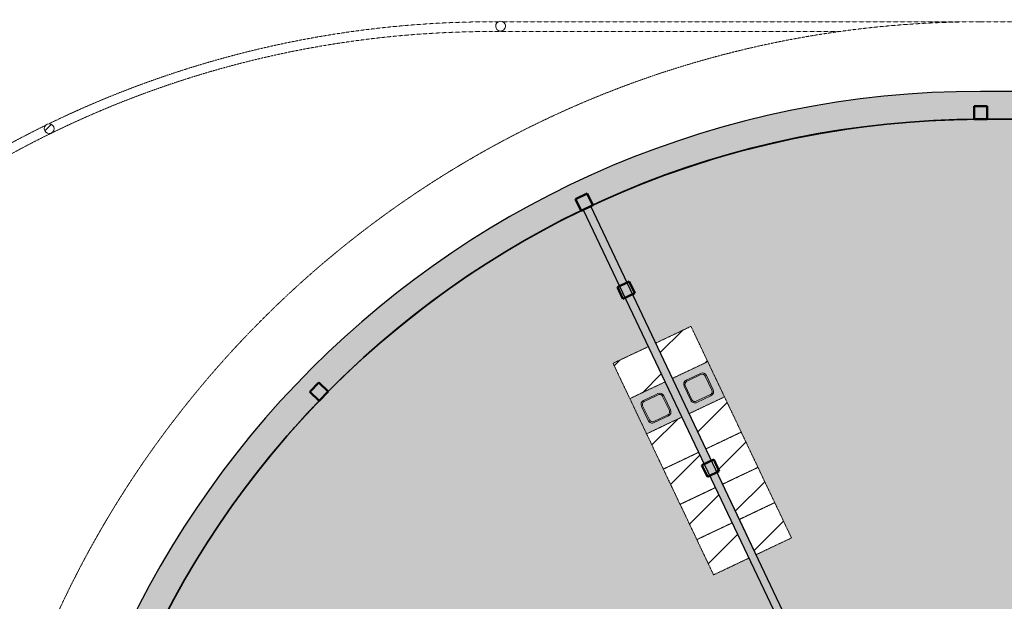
# Model space of a CAD drawing. Header units: millimetres. Extents: x 1000 to 187997, y 958 to 39732.
# Tile 13 of 202: x 9335 to 24463, y 30789 to 39732. Entities that reach past the tile are written whole.
import ezdxf

# ---------------------------------------------------------------- set-up
doc = ezdxf.new("R2010")
doc.units = ezdxf.units.MM
doc.linetypes.add('THO_hhidden', pattern=[2.5, 1.5, -1])
doc.layers.add('A-AREA-BNDY', color=1, linetype='Continuous', lineweight=50, true_color=0xff0000)
doc.layers.add('A-DETL', color=7, linetype='Continuous', lineweight=13, true_color=0x00a600)
for name, color, linetype, lineweight in [('A-AREA-PATT', 7, 'Continuous', 13), ('A-FLOR', 7, 'Continuous', 18), ('A-GENM', 7, 'Continuous', 13), ('A-WALL-PATT', 7, 'Continuous', 18), ('I-WALL', 7, 'Continuous', 18), ('P-SANR-FIXT', 7, 'Continuous', 13), ('S-COLS', 7, 'Continuous', 13), ('S-COLS-SYMB', 7, 'Continuous', 50)]:
    doc.layers.add(name, color=color, linetype=linetype, lineweight=lineweight)

# ---------------------------------------------------------------- blocks, each defined once
blk = doc.blocks.new('NLRS_01_GM_WPB_dummy placeholder_gen_tho - kast 600x600x2100-1649503-00 begane grond _peil_ GO')
at = {"layer": 'A-GENM', "true_color": 0x808080}
h = blk.add_hatch(dxfattribs=at)
h.set_pattern_fill('FP_2', color=8, style=0, pattern_type=2)
h.set_pattern_definition([(19.6, (-32469.9, -19903.6), (-201.271, 565.2345), [])])
h.paths.add_polyline_path([(-300, -300), (300, -300), (300, 300), (-300, 300)])
at = {"layer": 'A-GENM', "linetype": 'THO_hhidden'}
for p, q in [((300, 300), (-300, 300)), ((-300, 300), (-300, -300)), ((300, -300), (300, 300)), ((-300, -300), (300, -300))]:
    blk.add_line(p, q, dxfattribs=at)
blk = doc.blocks.new('NLRS_01_GM_WPB_dummy placeholder_gen_tho - kast 600x600x2100-V1-00 begane grond _peil_ GO')
at = {"layer": 'A-GENM', "true_color": 0x808080}
h = blk.add_hatch(dxfattribs=at)
h.set_pattern_fill('FP_3', color=8, style=0, pattern_type=2)
h.set_pattern_definition([(19.6, (-32469.9, -20503.6), (-201.271, 565.2345), [])])
h.paths.add_polyline_path([(-300, -300), (300, -300), (300, 300), (-300, 300)])
at = {"layer": 'A-GENM', "linetype": 'THO_hhidden'}
for p, q in [((300, 300), (-300, 300)), ((-300, 300), (-300, -300)), ((300, -300), (300, 300)), ((-300, -300), (300, -300))]:
    blk.add_line(p, q, dxfattribs=at)
blk = doc.blocks.new('NLRS_01_GM_WPB_dummy placeholder_gen_tho - kast 600x600x2100-V2-00 begane grond _peil_ GO')
at = {"layer": 'A-GENM', "true_color": 0x808080}
h = blk.add_hatch(dxfattribs=at)
h.set_pattern_fill('FP_4', color=8, style=0, pattern_type=2)
h.set_pattern_definition([(19.6, (-32469.9, -21103.6), (-201.271, 565.2345), [])])
h.paths.add_polyline_path([(-300, -300), (300, -300), (300, 300), (-300, 300), (-300, 3)])
at = {"layer": 'A-GENM', "linetype": 'THO_hhidden'}
for p, q in [((300, 300), (-300, 300)), ((-300, 300), (-300, -300)), ((300, -300), (300, 300)), ((-300, -300), (300, -300))]:
    blk.add_line(p, q, dxfattribs=at)
blk = doc.blocks.new('NLRS_01_GM_WPB_dummy placeholder_gen_tho - kast 600x600x2100-V3-00 begane grond _peil_ GO')
at = {"layer": 'A-GENM', "true_color": 0x808080}
h = blk.add_hatch(dxfattribs=at)
h.set_pattern_fill('FP_5', color=8, style=0, pattern_type=2)
h.set_pattern_definition([(19.6, (-32469.9, -21703.6), (-201.271, 565.2345), [])])
h.paths.add_polyline_path([(-300, -300), (300, -300), (300, 300), (-300, 300), (-300, 52)])
at = {"layer": 'A-GENM', "linetype": 'THO_hhidden'}
for p, q in [((300, 300), (-300, 300)), ((-300, 300), (-300, -300)), ((300, -300), (300, 300)), ((-300, -300), (300, -300))]:
    blk.add_line(p, q, dxfattribs=at)
blk = doc.blocks.new('NLRS_01_GM_WPB_dummy placeholder_gen_tho - kast 600x600x2100-V4-00 begane grond _peil_ GO')
at = {"layer": 'A-GENM', "true_color": 0x808080}
h = blk.add_hatch(dxfattribs=at)
h.set_pattern_fill('FP_6', color=8, style=0, pattern_type=2)
h.set_pattern_definition([(19.6, (-32469.9, -22903.6), (-201.271, 565.2345), [])])
h.paths.add_polyline_path([(-300, -300), (300, -300), (300, 300), (-300, 300), (-300, -175)])
at = {"layer": 'A-GENM', "linetype": 'THO_hhidden'}
for p, q in [((300, 300), (-300, 300)), ((-300, 300), (-300, -300)), ((300, -300), (300, 300)), ((-300, -300), (300, -300))]:
    blk.add_line(p, q, dxfattribs=at)
blk = doc.blocks.new('NLRS_73_PF_UN_rvs gootsteen enkel 340x340 ic6zrl2n_gen_bcb - RVS gootsteen enkel 340x340-1972238-00 begane grond _peil_ GO')
at = {"layer": 'P-SANR-FIXT'}
for p, q in [((-81, 20), (-120, 20)), ((-120, 0), (-81, 0)), ((120, 20), (-81, 20)), ((-81, 0), (120, 0)), ((-190, -50), (-190, -290)), ((-170, -290), (-170, -50)), ((170, -50), (170, -290)), ((190, -290), (190, -50)), ((120, -340), (-120, -340)), ((-120, -360), (120, -360))]:
    blk.add_line(p, q, dxfattribs=at)
for centre, radius, start, end in [((-120, -50), 70, 90, 180), ((120, -50), 70, 0, 90), ((120, -50), 50, 0, 90), ((-120, -50), 50, 90, 180), ((-120, -50), 50, 165.9822, 180), ((-120, -50), 50, 151.917, 161.4219), ((-120, -50), 50, 137.768, 146.5606), ((-120, -50), 50, 123.4394, 132.232), ((-120, -50), 50, 108.5781, 118.083), ((-120, -50), 50, 90, 104.0178), ((-120, -290), 70, 180, 270), ((-120, -290), 50, 180, 270), ((120, -290), 70, 270, 360), ((120, -290), 50, 270, 0)]:
    blk.add_arc(centre, radius, start, end, dxfattribs=at)
blk = doc.blocks.new('NLRS_01_GM_WPB_dummy placeholder_gen_tho - kast 600x600x2100-1975651-00 begane grond _peil_ GO')
at = {"layer": 'A-GENM', "true_color": 0x808080}
h = blk.add_hatch(dxfattribs=at)
h.set_pattern_fill('FP_7', color=8, style=0, pattern_type=2)
h.set_pattern_definition([(199.6, (31744.9, 19903.6), (201.271, -565.234), [])])
h.paths.add_polyline_path([(300, 300), (-300, 300), (-300, -300), (300, -300)])
at = {"layer": 'A-GENM', "linetype": 'THO_hhidden'}
for p, q in [((300, 300), (-300, 300)), ((-300, 300), (-300, -300)), ((300, -300), (300, 300)), ((-300, -300), (300, -300))]:
    blk.add_line(p, q, dxfattribs=at)
blk = doc.blocks.new('NLRS_01_GM_WPB_dummy placeholder_gen_tho - kast 600x600x2100-V5-00 begane grond _peil_ GO')
at = {"layer": 'A-GENM', "true_color": 0x808080}
h = blk.add_hatch(dxfattribs=at)
h.set_pattern_fill('FP_8', color=8, style=0, pattern_type=2)
h.set_pattern_definition([(199.6, (31744.9, 20503.6), (201.271, -565.2345), [])])
h.paths.add_polyline_path([(300, 300), (-300, 300), (-300, -300), (300, -300), (300, 5)])
at = {"layer": 'A-GENM', "linetype": 'THO_hhidden'}
for p, q in [((300, 300), (-300, 300)), ((-300, 300), (-300, -300)), ((300, -300), (300, 300)), ((-300, -300), (300, -300))]:
    blk.add_line(p, q, dxfattribs=at)
blk = doc.blocks.new('NLRS_01_GM_WPB_dummy placeholder_gen_tho - kast 600x600x2100-V6-00 begane grond _peil_ GO')
at = {"layer": 'A-GENM', "true_color": 0x808080}
h = blk.add_hatch(dxfattribs=at)
h.set_pattern_fill('FP_9', color=8, style=0, pattern_type=2)
h.set_pattern_definition([(199.6, (31744.9, 21103.6), (201.271, -565.2345), [])])
h.paths.add_polyline_path([(300, 300), (-300, 300), (-300, -300), (300, -300)])
at = {"layer": 'A-GENM', "linetype": 'THO_hhidden'}
for p, q in [((300, 300), (-300, 300)), ((-300, 300), (-300, -300)), ((300, -300), (300, 300)), ((-300, -300), (300, -300))]:
    blk.add_line(p, q, dxfattribs=at)
blk = doc.blocks.new('NLRS_01_GM_WPB_dummy placeholder_gen_tho - kast 600x600x2100-V7-00 begane grond _peil_ GO')
at = {"layer": 'A-GENM', "true_color": 0x808080}
h = blk.add_hatch(dxfattribs=at)
h.set_pattern_fill('FP_10', color=8, style=0, pattern_type=2)
h.set_pattern_definition([(199.6, (31744.9, 21703.6), (201.271, -565.2345), [])])
h.paths.add_polyline_path([(300, 300), (-300, 300), (-300, -300), (300, -300), (300, 253)])
at = {"layer": 'A-GENM', "linetype": 'THO_hhidden'}
for p, q in [((300, 300), (-300, 300)), ((-300, 300), (-300, -300)), ((300, -300), (300, 300)), ((-300, -300), (300, -300))]:
    blk.add_line(p, q, dxfattribs=at)
blk = doc.blocks.new('NLRS_01_GM_WPB_dummy placeholder_gen_tho - kast 600x600x2100-V8-00 begane grond _peil_ GO')
at = {"layer": 'A-GENM', "true_color": 0x808080}
h = blk.add_hatch(dxfattribs=at)
h.set_pattern_fill('FP_11', color=8, style=0, pattern_type=2)
h.set_pattern_definition([(199.6, (31744.9, 22903.6), (201.271, -565.2345), [])])
h.paths.add_polyline_path([(300, 300), (-300, 300), (-300, -300), (300, -300), (300, 155)])
at = {"layer": 'A-GENM', "linetype": 'THO_hhidden'}
for p, q in [((300, 300), (-300, 300)), ((-300, 300), (-300, -300)), ((300, -300), (300, 300)), ((-300, -300), (300, -300))]:
    blk.add_line(p, q, dxfattribs=at)
blk = doc.blocks.new('NLRS_73_PF_UN_rvs gootsteen enkel 340x340 ic6zrl2n_gen_bcb - RVS gootsteen enkel 340x340-1975653-00 begane grond _peil_ GO')
at = {"layer": 'P-SANR-FIXT'}
for p, q in [((120, 360), (-120, 360)), ((-120, 340), (120, 340)), ((-190, 290), (-190, 50)), ((-170, 50), (-170, 290)), ((170, 290), (170, 50)), ((190, 50), (190, 290)), ((-81, 0), (-120, 0)), ((120, 0), (-81, 0)), ((-120, -20), (-81, -20)), ((-81, -20), (120, -20))]:
    blk.add_line(p, q, dxfattribs=at)
for centre, radius, start, end in [((-120, 290), 70, 90, 180), ((-120, 290), 50, 90, 180), ((120, 290), 70, 0, 90), ((120, 290), 50, 360, 90), ((-120, 50), 70, 180, 270), ((-120, 50), 50, 180, 270), ((-120, 50), 50, 180, 194.0178), ((-120, 50), 50, 198.5781, 208.083), ((-120, 50), 50, 213.4394, 222.232), ((-120, 50), 50, 227.768, 236.5606), ((-120, 50), 50, 241.917, 251.4219), ((-120, 50), 50, 255.9822, 270), ((120, 50), 70, 270, 360), ((120, 50), 50, 270, 360)]:
    blk.add_arc(centre, radius, start, end, dxfattribs=at)
blk = doc.blocks.new('NLRS_28_SCO_UN_koker_gen_bcb - K200_200_12_5-2195922-00 begane grond _peil_ GO')
at = {"layer": 'S-COLS-SYMB'}
for p, q in [((-100, 100), (100, 100)), ((-100, 100), (-100, -100)), ((100, 100), (100, -100)), ((-100, -100), (100, -100))]:
    blk.add_line(p, q, dxfattribs=at)
blk = doc.blocks.new('NLRS_28_SCO_UN_houten kolom rond_gen_bcb - rond 150-V111-00 begane grond _peil_ GO')
at = {"layer": 'S-COLS'}
h = blk.add_hatch(dxfattribs=at)
h.set_pattern_fill('FP_76', color=256, style=0, pattern_type=2)
h.set_pattern_definition([(359.28, (-34079.06, -19561.65), (5.0264, 399.9684), [])])
h.paths.add_polyline_path([(-53, -53), (-29, -69), (0, -75), (29, -69), (53, -53), (69, -29), (75, 0), (69, 29), (53, 53), (29, 69), (0, 75), (-29, 69), (-53, 53), (-69, 29), (-75, 0), (-69, -29)])
at = {"layer": 'S-COLS', "lineweight": 18}
for start, end in [(360, 180), (180, 360)]:
    blk.add_arc((0, 0), 75, start, end, dxfattribs=at)
blk = doc.blocks.new('NLRS_28_SCO_UN_houten kolom rond_gen_bcb - rond 150-2413770-00 begane grond _peil_ GO')
at = {"layer": 'S-COLS', "lineweight": 18}
for start, end in [(0, 180), (180, 0)]:
    blk.add_arc((0, 0), 75, start, end, dxfattribs=at)
blk = doc.blocks.new('NLRS_28_SCO_UN_koker_gen_bcb - K200_200_12_5-2417527-00 begane grond _peil_ GO')
at = {"layer": 'S-COLS-SYMB'}
for p, q in [((-100, 100), (100, 100)), ((-100, 100), (-100, -100)), ((100, 100), (100, -100)), ((-100, -100), (100, -100))]:
    blk.add_line(p, q, dxfattribs=at)
blk = doc.blocks.new('NLRS_28_SCO_UN_koker_gen_bcb - K200_200_12_5-2419765-00 begane grond _peil_ GO')
at = {"layer": 'S-COLS-SYMB'}
for p, q in [((-100, 100), (100, 100)), ((-100, -100), (-100, 100)), ((100, -100), (100, 100)), ((-100, -100), (100, -100))]:
    blk.add_line(p, q, dxfattribs=at)

msp = doc.modelspace()

# ---------------------------------------------------------------- hatches: boundary and pattern name
at = {"layer": 'A-AREA-PATT', "true_color": 0xe77676}
h = msp.add_hatch(color=11, dxfattribs=at)
h.paths.add_polyline_path([(24100, 10000), (26437, 10000), (26437, 13944), (26287, 13944), (26287, 13019), (26237, 13019), (26237, 15019), (26287, 15019), (26287, 14094), (26437, 14094), (26437, 18037), (21290, 18037), (18111, 11336), (18487, 11167), (18867, 11008), (19253, 10860), (19642, 10724), (20035, 10599), (20432, 10486), (20832, 10385), (21235, 10295), (21640, 10217), (22047, 10151), (22456, 10097), (22867, 10054), (23279, 10024), (23692, 10006), (24100, 10000)])
h.paths.add_polyline_path([(26562, 10000), (30550, 10000), (30550, 13595), (30546, 13595), (30546, 13720), (30675, 13720), (30675, 10000), (33637, 10000), (33637, 13595), (31709, 13595), (31709, 13720), (31712, 13720), (31712, 15168), (31837, 15168), (31837, 13942), (33637, 13942), (33637, 16262), (31837, 16262), (31837, 16202), (31712, 16202), (31712, 16612), (31837, 16612), (31837, 17812), (31712, 17812), (31712, 18037), (31600, 18037), (31600, 18162), (33762, 18162), (33762, 18200), (35236, 18200), (35236, 18000), (33762, 18000), (33762, 15390), (34045, 15390), (34045, 15265), (33762, 15265), (33762, 10000), (37237, 10000), (37237, 11600), (37362, 11600), (37362, 11500), (37962, 11500), (37962, 18037), (37362, 18037), (37362, 18000), (37237, 18000), (37237, 18037), (37200, 18037), (37200, 18162), (39700, 18162), (39700, 18512), (42100, 18512), (42100, 18162), (44437, 18162), (44437, 18602), (44562, 18602), (44562, 18162), (46968, 18162), (46968, 18037), (46452, 18037), (46452, 17994), (46437, 17994), (46437, 18037), (45437, 18037), (45437, 17212), (46437, 17212), (46437, 17224), (46452, 17224), (46452, 17194), (46437, 17194), (46437, 17197), (45437, 17197), (45437, 16412), (46437, 16412), (46437, 16424), (46452, 16424), (46452, 16394), (46437, 16394), (46437, 16397), (45437, 16397), (45437, 15612), (46437, 15612), (46437, 15624), (46452, 15624), (46452, 15584), (46437, 15584), (46437, 15597), (45437, 15597), (45437, 14812), (46437, 14812), (46437, 14814), (46452, 14814), (46452, 14784), (46437, 14784), (46437, 14797), (45437, 14797), (45437, 13997), (46437, 13997), (46437, 14014), (46452, 14014), (46452, 13997), (48037, 13997), (48037, 18037), (48002, 18037), (48002, 18162), (60522, 18162), (63637, 21458), (63637, 24448), (63762, 24448), (63762, 24474), (64162, 24474), (64162, 21734), (66720, 20597), (66721, 20597), (69919, 19176), (69757, 18810), (70610, 18433), (70662, 18558), (70606, 18433), (69757, 18810), (69919, 19176), (70766, 18801), (70795, 18876), (70922, 19204), (71061, 19597), (71188, 19994), (71304, 20394), (71407, 20798), (71507, 21245), (71578, 21614), (71648, 22037), (71701, 22438), (71744, 22852), (71775, 23268), (71794, 23729), (71799, 24125), (71793, 24523), (71775, 24935), (71744, 25352), (71692, 25833), (71644, 26187), (71578, 26591), (71497, 27004), (71403, 27420), (71302, 27811), (71183, 28223), (71053, 28627), (70920, 29003), (70764, 29400), (69919, 29024), (69757, 29390), (70606, 29767), (70647, 29681), (70609, 29768), (69757, 29390), (69919, 29024), (66720, 27604), (66720, 27603), (63979, 26384), (63816, 26750), (63762, 26726), (63762, 26412), (63637, 26412), (63637, 26742), (60522, 30037), (55200, 30037), (55200, 30162), (55237, 30162), (55237, 32602), (53652, 32602), (53652, 32577), (53637, 32577), (53637, 32602), (52637, 32602), (52637, 31795), (53637, 31795), (53637, 31807), (53652, 31807), (53652, 31767), (53637, 31767), (53637, 31780), (52637, 31780), (52637, 30985), (53637, 30985), (53637, 30997), (53652, 30997), (53652, 30952), (53637, 30952), (53637, 30970), (52637, 30970), (52637, 30162), (53637, 30162), (53637, 30182), (53652, 30182), (53652, 30162), (54166, 30162), (54166, 30037), (51762, 30037), (51762, 29598), (51637, 29598), (51637, 30037), (30162, 30037), (30162, 29646), (30037, 29646), (30037, 30037), (27634, 30037), (27634, 30162), (28147, 30162), (28147, 30177), (28162, 30177), (28162, 30162), (28204, 30162), (28204, 30237), (29162, 30237), (29162, 30965), (28162, 30965), (28162, 30947), (28147, 30947), (28147, 30992), (28162, 30992), (28162, 30980), (29162, 30980), (29162, 31775), (28162, 31775), (28162, 31762), (28147, 31762), (28147, 31802), (28162, 31802), (28162, 31790), (29162, 31790), (29162, 32602), (28162, 32602), (28162, 32572), (28147, 32572), (28147, 32602), (26562, 32602), (26562, 30162), (26600, 30162), (26600, 30037), (21278, 30037), (18162, 26742), (18162, 23734), (18037, 23734), (18037, 23726), (17637, 23726), (17637, 26466), (14622, 27806), (14784, 28171), (11189, 29767), (11153, 29677), (11193, 29767), (14784, 28171), (14622, 27806), (11034, 29400), (11014, 29349), (10877, 28996), (10738, 28603), (10603, 28177), (10496, 27806), (10392, 27402), (10298, 26985), (10221, 26586), (10153, 26175), (10098, 25762), (10055, 25348), (10024, 24932), (10006, 24515), (10000, 24075), (10006, 23677), (10025, 23262), (10055, 22850), (10099, 22428), (10154, 22021), (10223, 21599), (10314, 21144), (10397, 20780), (10497, 20389), (10618, 19972), (10747, 19573), (10880, 19197), (11036, 18801), (11880, 19175), (12043, 18810), (11193, 18433), (11157, 18510), (11191, 18432), (12043, 18811), (11880, 19176), (15079, 20597), (15079, 20597), (17820, 21816), (17983, 21450), (18037, 21474), (18037, 21770), (18162, 21770), (18162, 21458), (21278, 18162), (26600, 18162), (26600, 18037), (26562, 18037), (26562, 15495), (28147, 15495), (28147, 15588), (28162, 15588), (28162, 15495), (29162, 15495), (29162, 16370), (28162, 16370), (28162, 16358), (28147, 16358), (28147, 16398), (28162, 16398), (28162, 16385), (29162, 16385), (29162, 17180), (28162, 17180), (28162, 17168), (28147, 17168), (28147, 17213), (28162, 17213), (28162, 17195), (29162, 17195), (29162, 18037), (28162, 18037), (28162, 17983), (28147, 17983), (28147, 18037), (27634, 18037), (27634, 18162), (30037, 18162), (30037, 18603), (30162, 18603), (30162, 18162), (30200, 18162), (30200, 18037), (30110, 18037), (30110, 15037), (29510, 15037), (29510, 14754), (29385, 14754), (29385, 15370), (26562, 15370), (26562, 13720), (29512, 13720), (29512, 13595), (26562, 13595), (26562, 10000)])
h.paths.add_polyline_path([(40900, 10000), (46712, 10000), (46712, 10600), (48037, 10600), (48037, 12200), (46857, 12200), (46857, 12217), (46872, 12217), (46872, 12215), (47815, 12215), (47815, 13000), (46872, 13000), (46872, 12987), (46857, 12987), (46857, 13027), (46872, 13027), (46872, 13015), (47815, 13015), (47815, 13872), (46872, 13872), (46872, 13797), (46857, 13797), (46857, 13872), (45215, 13872), (45215, 11034), (45090, 11034), (45090, 12050), (44490, 12050), (44490, 15650), (45090, 15650), (45090, 18037), (38087, 18037), (38087, 14094), (38237, 14094), (38237, 15019), (38287, 15019), (38287, 13019), (38237, 13019), (38237, 13944), (38087, 13944), (38087, 11375), (37362, 11375), (37362, 10000)])
h.paths.add_polyline_path([(48162, 10000), (55237, 10000), (55237, 13944), (55088, 13944), (55088, 13019), (55038, 13019), (55038, 15019), (55088, 15019), (55088, 14094), (55237, 14094), (55237, 18037), (48162, 18037), (48162, 15162), (48762, 15162), (48762, 11562), (48162, 11562), (48162, 10000)])
h.paths.add_polyline_path([(55362, 10000), (57700, 10000), (58122, 10007), (58546, 10026), (58985, 10059), (59385, 10102), (59819, 10161), (60218, 10228), (60631, 10309), (61042, 10403), (61434, 10504), (61829, 10619), (62215, 10744), (62620, 10888), (62991, 11031), (63384, 11198), (63690, 11338), (60509, 18037), (55362, 18037), (55362, 14094), (55512, 14094), (55512, 15019), (55562, 15019), (55562, 13019), (55512, 13019), (55512, 13944), (55362, 13944), (55362, 10000)])
h.paths.add_polyline_path([(45136, 10162), (45126, 10162), (45126, 10872), (45136, 10872)])
h.paths.add_polyline_path([(63804, 11391), (64195, 11586), (64566, 11786), (64931, 11997), (65290, 12219), (65641, 12450), (65966, 12679), (66313, 12938), (66617, 13179), (66952, 13462), (67247, 13725), (67549, 14012), (67843, 14307), (68128, 14612), (68401, 14920), (68632, 15196), (68907, 15545), (69162, 15891), (69374, 16195), (69622, 16575), (69819, 16895), (70026, 17254), (70234, 17644), (70407, 17991), (70558, 18318), (67567, 19646), (67507, 19509), (68352, 19134), (68331, 19088), (66504, 19900), (66524, 19946), (67369, 19570), (67430, 19707), (63715, 21359), (60623, 18088), (61554, 16129), (62096, 16387), (63640, 13135), (63098, 12877), (63804, 11391)])
h.paths.add_polyline_path([(17996, 11391), (19222, 13974), (18680, 14231), (20224, 17483), (20766, 17226), (21176, 18088), (18085, 21359), (14981, 19979), (15042, 19842), (15888, 20218), (15908, 20172), (14080, 19360), (14060, 19406), (14905, 19781), (14844, 19919), (11242, 18317), (11393, 17991), (11578, 17620), (11774, 17254), (11980, 16895), (12219, 16509), (12445, 16165), (12682, 15828), (12928, 15499), (13184, 15176), (13449, 14862), (13723, 14555), (14006, 14256), (14297, 13966), (14597, 13684), (14905, 13411), (15220, 13147), (15552, 12886), (15880, 12644), (16223, 12406), (16580, 12173), (16951, 11947), (17278, 11760), (17675, 11549), (17995, 11391)])
h.paths.add_polyline_path([(48582, 12277), (48600, 12280), (48617, 12287), (48632, 12299), (48644, 12316), (48650, 12329), (48652, 12354), (48650, 12603), (48645, 12618), (48631, 12637), (48618, 12647), (48613, 12651), (48598, 12656), (48582, 12657), (48327, 12656), (48306, 12647), (48292, 12636), (48285, 12627), (48279, 12618), (48274, 12603), (48272, 12587), (48272, 12347), (48275, 12329), (48282, 12312), (48299, 12293), (48307, 12287), (48329, 12279), (48342, 12277), (48554, 12277)])
h.paths.add_polyline_path([(47915, 12300), (48037, 12300), (48037, 12937), (47915, 12937), (47915, 12340)])
h.paths.add_polyline_path([(62443, 12566), (60899, 15818), (61441, 16076), (62985, 12824)])
h.paths.add_polyline_path([(44728, 12765), (44923, 12767), (44928, 12767), (44945, 12774), (44960, 12786), (44970, 12800), (44977, 12817), (44980, 12835), (44978, 13091), (44967, 13114), (44958, 13125), (44953, 13130), (44931, 13141), (44921, 13144), (44894, 13145), (44654, 13143), (44631, 13133), (44620, 13123), (44615, 13119), (44607, 13105), (44601, 13091), (44600, 13075), (44600, 12835), (44602, 12817), (44609, 12800), (44621, 12785), (44638, 12773), (44652, 12767), (44670, 12765), (44709, 12765)])
h.paths.add_polyline_path([(47977, 13062), (48037, 13062), (48037, 13872), (47915, 13872), (47915, 13062)])
h.paths.add_polyline_path([(62263, 13283), (62281, 13284), (62299, 13289), (62525, 13398), (62535, 13406), (62543, 13416), (62551, 13432), (62555, 13451), (62554, 13468), (62549, 13486), (62438, 13716), (62422, 13730), (62412, 13736), (62397, 13741), (62383, 13742), (62359, 13738), (62353, 13736), (62122, 13624), (62108, 13609), (62103, 13599), (62097, 13584), (62096, 13570), (62100, 13548), (62109, 13526), (62213, 13311), (62217, 13306), (62229, 13295), (62252, 13285), (62263, 13283)])
h.paths.add_polyline_path([(37362, 13564), (37237, 13564), (37237, 16036), (37362, 16036), (37362, 14112)])
h.paths.add_polyline_path([(35297, 13572), (35252, 13572), (35252, 15265), (35079, 15265), (35079, 15390), (35377, 15390), (35377, 13572)])
h.paths.add_polyline_path([(62918, 13594), (62936, 13595), (62954, 13600), (63170, 13703), (63190, 13718), (63198, 13727), (63206, 13743), (63210, 13762), (63209, 13779), (63204, 13797), (63092, 14027), (63081, 14038), (63067, 14047), (63052, 14052), (63038, 14053), (63016, 14050), (63007, 14047), (62777, 13935), (62766, 13924), (62757, 13910), (62752, 13895), (62751, 13881), (62755, 13859), (62757, 13850), (62866, 13625), (62875, 13614), (62884, 13606), (62900, 13598), (62914, 13595)])
h.paths.add_polyline_path([(19877, 13663), (19335, 13920), (20879, 17172), (21421, 16915), (19889, 13688)])
h.paths.add_polyline_path([(33252, 13720), (33637, 13720), (33637, 13842), (32800, 13842), (32800, 13720), (32919, 13720)])
h.paths.add_polyline_path([(31837, 13720), (32675, 13720), (32675, 13842), (31837, 13842)])
h.paths.add_polyline_path([(45215, 13997), (45337, 13997), (45337, 15955), (45215, 15955), (45215, 14112)])
h.paths.add_polyline_path([(20057, 14380), (20080, 14386), (20091, 14392), (20107, 14408), (20115, 14419), (20223, 14651), (20224, 14667), (20222, 14682), (20212, 14705), (20208, 14711), (20198, 14721), (20176, 14733), (19953, 14837), (19937, 14839), (19922, 14837), (19898, 14827), (19892, 14822), (19882, 14812), (19870, 14791), (19769, 14574), (19766, 14563), (19766, 14542), (19773, 14521), (19779, 14510), (19796, 14495), (19812, 14485), (20030, 14383), (20039, 14380), (20055, 14380)])
h.paths.add_polyline_path([(26609, 14409), (26609, 14409), (26765, 14418)])
h.paths.add_polyline_path([(19402, 14691), (19428, 14698), (19442, 14708), (19454, 14721), (19464, 14739), (19568, 14962), (19569, 14978), (19568, 14993), (19562, 15008), (19548, 15027), (19538, 15035), (19511, 15049), (19298, 15148), (19280, 15150), (19267, 15148), (19252, 15143), (19233, 15129), (19225, 15119), (19219, 15110), (19114, 14885), (19111, 14872), (19111, 14853), (19116, 14834), (19127, 14818), (19134, 14810), (19158, 14796), (19375, 14694), (19386, 14691)])
h.paths.add_polyline_path([(29385, 15495), (29385, 18037), (29262, 18037), (29262, 15495), (29325, 15495)])
h.paths.add_polyline_path([(45227, 16080), (45337, 16080), (45337, 18037), (45215, 18037), (45215, 16080)])
h.paths.add_polyline_path([(35580, 18074), (35398, 18074), (35398, 18084), (36108, 18084), (36108, 18074)])
h.paths.add_polyline_path([(37038, 18074), (36328, 18074), (36328, 18084), (37038, 18084)])
h.paths.add_polyline_path([(26762, 18116), (26762, 18126), (27472, 18126), (27472, 18116)])
h.paths.add_polyline_path([(34714, 18321), (34643, 18392), (34664, 18408), (34688, 18418), (34714, 18421), (34740, 18418), (34764, 18408), (34785, 18392), (34740, 18347)])
h.paths.add_polyline_path([(34714, 18221), (34688, 18225), (34664, 18235), (34643, 18251), (34714, 18321), (34785, 18251), (34764, 18235), (34740, 18225)])
h.paths.add_polyline_path([(34262, 18271), (34175, 18321), (34262, 18371), (34262, 18321)])
h.paths.add_polyline_path([(44437, 19636), (44437, 20200), (44312, 20200), (44312, 20325), (44437, 20325), (44437, 21050), (41687, 21050), (41687, 24200), (41417, 24200), (41417, 24325), (42037, 24325), (42037, 24983), (42162, 24983), (42162, 24325), (44312, 24325), (44312, 24450), (44437, 24450), (44437, 26675), (42162, 26675), (42162, 26017), (42037, 26017), (42037, 28162), (42237, 28162), (42237, 28037), (42162, 28037), (42162, 26800), (44252, 26800), (44252, 28037), (43271, 28037), (43271, 28162), (51637, 28162), (51637, 28564), (51762, 28564), (51762, 28162), (55362, 28162), (55362, 28000), (55237, 28000), (55237, 28037), (44562, 28037), (44562, 24200), (42162, 24200), (42162, 21525), (44562, 21525), (44562, 20162), (55237, 20162), (55237, 20200), (55362, 20200), (55362, 20037), (51400, 20037), (51400, 19637), (48400, 19637), (48400, 20037), (44562, 20037), (44562, 19636), (44443, 19636)])
h.paths.add_polyline_path([(30043, 19637), (30037, 19637), (30037, 20037), (26437, 20037), (26437, 20200), (26562, 20200), (26562, 20162), (37237, 20162), (37237, 21525), (39637, 21525), (39637, 24200), (37237, 24200), (37237, 28037), (26562, 28037), (26562, 28000), (26437, 28000), (26437, 28162), (30037, 28162), (30037, 28612), (30162, 28612), (30162, 28162), (37362, 28162), (37362, 27963), (37487, 27963), (37487, 27838), (37362, 27838), (37362, 26800), (39762, 26800), (39762, 26017), (39637, 26017), (39637, 26675), (39162, 26675), (39162, 26075), (37362, 26075), (37362, 24825), (39162, 24825), (39162, 24325), (39637, 24325), (39637, 24983), (39762, 24983), (39762, 24325), (40383, 24325), (40383, 24200), (40112, 24200), (40112, 21050), (37362, 21050), (37362, 20325), (37487, 20325), (37487, 20200), (37362, 20200), (37362, 20037), (30162, 20037), (30162, 19637), (30103, 19637)])
h.paths.add_polyline_path([(63816, 21450), (63827, 21474), (63762, 21474), (63816, 21450)])
h.paths.add_polyline_path([(66720, 21637), (66647, 21637), (66648, 22970), (66773, 22970), (66773, 22162), (68772, 22162), (68772, 22037), (70357, 22037), (70357, 21637), (66764, 21637)])
h.paths.add_polyline_path([(26468, 21669), (26455, 21669), (26455, 22595), (26545, 22595), (26545, 21669), (26532, 21669)])
h.paths.add_polyline_path([(55255, 21700), (55255, 22620), (55345, 22620), (55345, 21700), (55268, 21700)])
h.paths.add_polyline_path([(18074, 21932), (18074, 22642), (18084, 22642), (18084, 21932)])
h.paths.add_polyline_path([(18084, 22862), (18074, 22862), (18074, 23572), (18084, 23572), (18084, 23265)])
h.paths.add_polyline_path([(26455, 22975), (26455, 23901), (26545, 23901), (26545, 22975), (26468, 22975)])
h.paths.add_polyline_path([(55332, 23000), (55255, 23000), (55255, 23920), (55345, 23920), (55345, 23000)])
h.paths.add_polyline_path([(14804, 23675), (11442, 23675), (11442, 24075), (13028, 24075), (13028, 24185), (13031, 24185), (13031, 24155), (13137, 24155), (13129, 24200), (15030, 24200), (15030, 24445), (15155, 24445), (15155, 24075), (15152, 24073), (15152, 23675), (15030, 23675)])
h.paths.add_polyline_path([(68345, 24000), (66773, 24000), (66773, 24004), (66648, 24004), (66647, 24525), (70357, 24525), (70357, 24125), (68772, 24125), (68772, 24015), (68768, 24015), (68768, 24045), (68663, 24045), (68671, 24000), (68663, 24000)])
h.paths.add_polyline_path([(26455, 24281), (26455, 25208), (26545, 25208), (26545, 24281), (26468, 24281)])
h.paths.add_polyline_path([(55268, 24300), (55255, 24300), (55255, 25220), (55345, 25220), (55345, 24300), (55332, 24300)])
h.paths.add_polyline_path([(63716, 24610), (63716, 25320), (63726, 25320), (63726, 24610)])
h.paths.add_polyline_path([(15030, 25479), (15030, 26037), (13028, 26037), (13028, 26162), (11442, 26165), (11442, 26562), (15152, 26562), (15152, 26162), (15155, 26162), (15155, 25479), (15035, 25479)])
h.paths.add_polyline_path([(63716, 25540), (63716, 26250), (63726, 26250), (63726, 25540)])
h.paths.add_polyline_path([(26532, 25587), (26455, 25587), (26455, 26514), (26545, 26514), (26545, 25587)])
h.paths.add_polyline_path([(55255, 25600), (55255, 26520), (55345, 26520), (55345, 25600), (55268, 25600)])
h.paths.add_polyline_path([(18037, 26726), (17983, 26750), (17972, 26726), (17983, 26726)])
h.paths.add_polyline_path([(44437, 26800), (44437, 27875), (44352, 27875), (44352, 26800)])
h.paths.add_polyline_path([(18084, 26842), (21176, 30112), (20539, 31454), (19997, 31196), (18452, 34448), (18994, 34706), (17995, 36809), (17605, 36614), (17234, 36414), (16868, 36203), (16509, 35982), (16159, 35750), (15819, 35511), (15500, 35273), (15161, 35004), (14853, 34743), (14541, 34465), (14287, 34225), (13983, 33921), (13678, 33596), (13433, 33321), (13151, 32983), (12892, 32655), (12662, 32345), (12402, 31971), (12197, 31659), (11972, 31292), (11774, 30946), (11564, 30552), (11393, 30209), (11242, 29882), (14942, 28238), (15003, 28375), (14158, 28751), (14178, 28796), (16006, 27984), (15985, 27938), (15140, 28314), (15080, 28177), (18037, 26863)])
h.paths.add_polyline_path([(63715, 26842), (66818, 28221), (66757, 28358), (65912, 27982), (65891, 28028), (67719, 28840), (67739, 28794), (66894, 28419), (66955, 28281), (70558, 29883), (70407, 30209), (70222, 30580), (70026, 30946), (69819, 31305), (69580, 31691), (69354, 32035), (69117, 32372), (68871, 32701), (68616, 33024), (68351, 33338), (68077, 33645), (67794, 33944), (67502, 34234), (67202, 34516), (66895, 34789), (66579, 35053), (66246, 35315), (65915, 35559), (65582, 35791), (65219, 36027), (64852, 36251), (64521, 36440), (64137, 36644), (63804, 36810), (62633, 34344), (63175, 34086), (61631, 30834), (61089, 31091), (60623, 30112), (63637, 26924)])
h.paths.add_polyline_path([(26468, 26894), (26455, 26894), (26455, 27770), (26545, 27770), (26545, 26894), (26532, 26894)])
h.paths.add_polyline_path([(55255, 26900), (55255, 27770), (55345, 27770), (55345, 26900), (55268, 26900)])
h.paths.add_polyline_path([(42552, 27374), (42552, 27375), (42552, 27512)])
h.paths.add_polyline_path([(44437, 28000), (44437, 28037), (44352, 28037), (44352, 28000)])
h.paths.add_polyline_path([(44015, 28284), (43944, 28355), (43965, 28371), (43989, 28381), (44015, 28384), (44041, 28381), (44065, 28371), (44085, 28355), (44041, 28310)])
h.paths.add_polyline_path([(44015, 28184), (43989, 28187), (43965, 28197), (43944, 28213), (44015, 28284), (44085, 28213), (44065, 28197), (44041, 28187)])
h.paths.add_polyline_path([(43563, 28234), (43476, 28284), (43563, 28334)])
h.paths.add_polyline_path([(28497, 29816), (28471, 29819), (28447, 29829), (28426, 29845), (28497, 29916), (28568, 29845), (28547, 29829), (28523, 29819)])
h.paths.add_polyline_path([(53360, 29816), (53334, 29819), (53310, 29829), (53289, 29845), (53360, 29916), (53430, 29845), (53410, 29829), (53386, 29819)])
h.paths.add_polyline_path([(28949, 29866), (28949, 29966), (29036, 29916)])
h.paths.add_polyline_path([(52908, 29866), (52821, 29916), (52908, 29966), (52908, 29916)])
h.paths.add_polyline_path([(28497, 29916), (28428, 29988), (28447, 30003), (28471, 30013), (28497, 30016), (28523, 30013), (28547, 30003), (28568, 29987), (28516, 29935)])
h.paths.add_polyline_path([(53360, 29916), (53289, 29987), (53310, 30003), (53334, 30013), (53360, 30016), (53386, 30013), (53410, 30003), (53430, 29987), (53378, 29935)])
h.paths.add_polyline_path([(55038, 30074), (54328, 30074), (54328, 30084), (55038, 30084)])
h.paths.add_polyline_path([(26762, 30074), (26762, 30084), (27472, 30084), (27472, 30074)])
h.paths.add_polyline_path([(26437, 30162), (26437, 34106), (26287, 34106), (26287, 33181), (26237, 33181), (26237, 35181), (26287, 35181), (26287, 34256), (26437, 34256), (26437, 38200), (24100, 38200), (23605, 38190), (23250, 38174), (22817, 38141), (22414, 38098), (21971, 38037), (21583, 37973), (21155, 37888), (20757, 37797), (20384, 37701), (19963, 37578), (19568, 37451), (19190, 37317), (18800, 37165), (18415, 37002), (18109, 36862), (19107, 34759), (19649, 35017), (21194, 31765), (20652, 31507), (21290, 30162), (24935, 30162)])
h.paths.add_polyline_path([(29500, 30162), (34300, 30162), (34300, 30962), (34425, 30962), (34425, 30762), (37215, 30762), (37215, 30162), (37237, 30162), (37237, 30962), (37362, 30962), (37362, 30162), (44437, 30162), (44437, 30962), (44562, 30962), (44562, 30762), (47562, 30762), (47562, 30162), (48037, 30162), (48037, 30962), (48162, 30962), (48162, 30162), (51700, 30162), (51700, 33162), (52300, 33162), (52300, 33547), (52425, 33547), (52425, 32727), (52537, 32727), (52537, 32732), (52637, 32732), (52637, 32727), (53637, 32727), (53637, 32732), (53652, 32732), (53652, 32727), (55237, 32727), (55237, 35401), (52425, 35401), (52425, 34581), (52300, 34581), (52300, 36346), (52425, 36346), (52425, 35526), (55237, 35526), (55237, 38200), (52425, 38200), (52425, 37380), (52300, 37380), (52300, 38200), (44562, 38200), (44562, 33287), (48162, 33287), (48162, 31996), (48037, 31996), (48036, 32940), (44562, 32940), (44562, 31996), (44437, 31996), (44437, 34600), (43837, 34600), (43837, 38200), (37362, 38200), (37362, 35030), (37237, 35030), (37237, 35987), (34425, 35987), (34425, 33287), (37237, 33287), (37237, 33996), (37362, 33996), (37362, 31996), (37237, 31996), (37237, 32940), (34425, 32940), (34425, 31996), (34300, 31996), (34300, 32912), (33700, 32912), (33700, 35912), (34300, 35912), (34300, 36112), (37237, 36112), (37237, 38200), (29500, 38200), (29500, 37380), (29375, 37380), (29375, 38200), (26562, 38200), (26562, 35526), (29375, 35526), (29375, 36346), (29500, 36346), (29500, 34581), (29375, 34581), (29375, 35401), (26562, 35401), (26562, 32727), (29375, 32727), (29375, 33547), (29500, 33547), (29500, 30237)])
h.paths.add_polyline_path([(57940, 30162), (60509, 30162), (60976, 31145), (60434, 31402), (61978, 34654), (62520, 34397), (63689, 36864), (63313, 37034), (62932, 37192), (62547, 37340), (62157, 37476), (61764, 37601), (61367, 37714), (60967, 37815), (60565, 37905), (60160, 37983), (59752, 38049), (59343, 38104), (58933, 38146), (58521, 38176), (58107, 38194), (57700, 38200), (55362, 38200), (55362, 33056), (55512, 33056), (55512, 33981), (55562, 33981), (55562, 31981), (55512, 31981), (55512, 32906), (55362, 32906), (55362, 30162), (57700, 30162)])
h.paths.add_polyline_path([(52425, 30162), (52537, 30162), (52537, 31325), (52425, 31325), (52425, 30337)])
h.paths.add_polyline_path([(29325, 30237), (29375, 30237), (29375, 31320), (29262, 31320), (29262, 30237)])
h.paths.add_polyline_path([(37316, 31124), (37316, 31834), (37326, 31834), (37326, 31124)])
h.paths.add_polyline_path([(34336, 31124), (34336, 31834), (34346, 31834), (34346, 31124)])
h.paths.add_polyline_path([(29325, 31445), (29375, 31445), (29375, 32602), (29262, 32602), (29262, 31445)])
h.paths.add_polyline_path([(52425, 31450), (52537, 31450), (52537, 32602), (52425, 32602), (52425, 31537)])
h.paths.add_polyline_path([(51880, 32067), (52135, 32069), (52150, 32074), (52170, 32089), (52177, 32098), (52183, 32107), (52188, 32122), (52190, 32137), (52190, 32377), (52187, 32396), (52180, 32413), (52163, 32432), (52155, 32438), (52133, 32446), (52120, 32447), (51880, 32447), (51862, 32445), (51845, 32438), (51830, 32426), (51817, 32409), (51812, 32396), (51810, 32377), (51811, 32122), (51817, 32107), (51831, 32087), (51841, 32080), (51849, 32074), (51864, 32069)])
h.paths.add_polyline_path([(45317, 33040), (45524, 33040), (45524, 33162), (44562, 33162), (44562, 33040), (45315, 33040)])
h.paths.add_polyline_path([(46211, 33040), (48037, 33040), (48037, 33162), (45649, 33162), (45649, 33040), (46207, 33040)])
h.paths.add_polyline_path([(36267, 33040), (36344, 33040), (36344, 33162), (34425, 33162), (34425, 33040), (36245, 33040)])
h.paths.add_polyline_path([(36578, 33040), (37237, 33040), (37237, 33162), (36469, 33162), (36469, 33040), (36567, 33040)])
h.paths.add_polyline_path([(62573, 33167), (62588, 33169), (62603, 33175), (62622, 33189), (62630, 33199), (62636, 33207), (62741, 33433), (62745, 33445), (62744, 33464), (62739, 33483), (62728, 33499), (62721, 33508), (62691, 33524), (62480, 33623), (62470, 33626), (62449, 33626), (62427, 33619), (62414, 33610), (62401, 33596), (62391, 33579), (62287, 33356), (62286, 33340), (62288, 33324), (62293, 33310), (62307, 33291), (62317, 33283), (62334, 33273), (62557, 33169)])
h.paths.add_polyline_path([(61918, 33478), (61934, 33480), (61957, 33491), (61963, 33495), (61973, 33505), (61985, 33527), (62087, 33744), (62090, 33754), (62089, 33775), (62082, 33797), (62078, 33805), (62059, 33823), (62043, 33832), (61825, 33934), (61816, 33937), (61794, 33937), (61775, 33931), (61764, 33926), (61748, 33909), (61741, 33898), (61632, 33667), (61631, 33651), (61633, 33635), (61643, 33612), (61646, 33607), (61657, 33596), (61679, 33584), (61902, 33480), (61907, 33480)])
h.paths.add_polyline_path([(19054, 33530), (19076, 33534), (19085, 33536), (19315, 33648), (19326, 33659), (19335, 33673), (19340, 33688), (19342, 33702), (19338, 33724), (19329, 33744), (19226, 33958), (19218, 33969), (19208, 33977), (19192, 33985), (19174, 33989), (19156, 33988), (19139, 33983), (18922, 33880), (18902, 33865), (18894, 33856), (18886, 33840), (18882, 33821), (18883, 33804), (18889, 33786), (19000, 33556), (19011, 33545), (19025, 33536), (19040, 33531), (19052, 33530)])
h.paths.add_polyline_path([(19709, 33841), (19731, 33845), (19754, 33854), (19970, 33959), (19984, 33974), (19990, 33984), (19995, 33999), (19996, 34013), (19992, 34037), (19990, 34044), (19880, 34272), (19875, 34278), (19863, 34288), (19840, 34298), (19827, 34300), (19811, 34299), (19779, 34287), (19568, 34185), (19558, 34177), (19549, 34167), (19541, 34151), (19537, 34132), (19538, 34115), (19543, 34097), (19655, 33867), (19670, 33853), (19680, 33847), (19695, 33842)])
h.paths.add_polyline_path([(34083, 34817), (34135, 34819), (34150, 34824), (34170, 34839), (34177, 34848), (34183, 34857), (34188, 34872), (34190, 34887), (34190, 35127), (34187, 35146), (34180, 35163), (34163, 35182), (34155, 35188), (34133, 35196), (34120, 35197), (33880, 35197), (33862, 35195), (33845, 35188), (33830, 35176), (33817, 35159), (33812, 35146), (33810, 35127), (33811, 34872), (33817, 34857), (33831, 34837), (33841, 34830), (33849, 34824), (33864, 34819), (33880, 34817), (33917, 34817)])
h.paths.add_polyline_path([(44257, 37105), (44279, 37109), (44288, 37112), (44307, 37127), (44315, 37136), (44320, 37145), (44325, 37159), (44327, 37175), (44327, 37415), (44325, 37433), (44318, 37450), (44300, 37469), (44292, 37476), (44270, 37483), (44257, 37485), (44017, 37485), (43999, 37483), (43982, 37476), (43967, 37464), (43955, 37446), (43950, 37433), (43947, 37415), (43949, 37159), (43954, 37145), (43969, 37125), (43978, 37117), (43987, 37112), (44002, 37107), (44017, 37105), (44229, 37105)])
at = {"layer": 'A-GENM', "true_color": 0xdcf8f8}
h = msp.add_hatch(color=7, dxfattribs=at)
h.paths.add_polyline_path([(19622, 33675), (20164, 33933), (19907, 34475), (19365, 34217), (19613, 33695)])
h.paths.add_polyline_path([(19709, 33841), (19688, 33845), (19670, 33853), (19664, 33857), (19655, 33867), (19642, 33889), (19541, 34106), (19538, 34117), (19538, 34139), (19545, 34159), (19549, 34167), (19568, 34185), (19585, 34195), (19802, 34296), (19814, 34299), (19833, 34299), (19852, 34294), (19863, 34288), (19880, 34272), (19891, 34252), (19995, 34029), (19996, 34013), (19992, 33992), (19984, 33974), (19980, 33968), (19970, 33959), (19945, 33945), (19725, 33842), (19709, 33841)])
h = msp.add_hatch(color=7, dxfattribs=at)
h.paths.add_polyline_path([(18967, 33364), (19509, 33622), (19252, 34164), (18710, 33906), (18947, 33406)])
h.paths.add_polyline_path([(19054, 33530), (19039, 33532), (19023, 33537), (19011, 33545), (18997, 33561), (18987, 33578), (18886, 33795), (18883, 33807), (18883, 33826), (18889, 33845), (18899, 33862), (18906, 33870), (18930, 33884), (19147, 33985), (19158, 33988), (19180, 33988), (19200, 33981), (19208, 33977), (19226, 33958), (19236, 33941), (19340, 33718), (19342, 33702), (19340, 33687), (19334, 33672), (19326, 33659), (19310, 33645), (19293, 33635), (19070, 33531), (19054, 33530)])
at = {"layer": 'A-WALL-PATT', "true_color": 0x808080}
for points in [[(10000, 24100), (10006, 24523), (10025, 24945), (10057, 25366), (10107, 25833), (10158, 26206), (10228, 26623), (10302, 27005), (10404, 27451), (10511, 27861), (10630, 28267), (10762, 28670), (10906, 29070), (11028, 29385), (11228, 29855), (11240, 29883), (11414, 30256), (11629, 30678), (11801, 30996), (12016, 31365), (12242, 31728), (12445, 32036), (12702, 32400), (12960, 32742), (13183, 33024), (13448, 33338), (13722, 33645), (14005, 33944), (14297, 34234), (14596, 34516), (14904, 34789), (15220, 35053), (15544, 35307), (15874, 35552), (16212, 35787), (16556, 36013), (16951, 36253), (17264, 36432), (17627, 36627), (18052, 36837), (18108, 36864), (18484, 37034), (18865, 37192), (19250, 37340), (19640, 37476), (20033, 37601), (20429, 37714), (20829, 37815), (21232, 37905), (21637, 37983), (22044, 38049), (22453, 38104), (22864, 38146), (23275, 38176), (23687, 38194), (24100, 38200), (24100, 38630), (23605, 38621), (23255, 38605), (22833, 38575), (22413, 38532), (21994, 38477), (21577, 38409), (21161, 38330), (20749, 38238), (20339, 38135), (19932, 38020), (19529, 37892), (19130, 37754), (18735, 37603), (18282, 37414), (17959, 37269), (17579, 37084), (17204, 36889), (16835, 36683), (16472, 36467), (16115, 36240), (15766, 36002), (15423, 35755), (15088, 35498), (14735, 35209), (14440, 34954), (14129, 34669), (13825, 34374), (13500, 34037), (13245, 33759), (12927, 33388), (12702, 33112), (12444, 32776), (12197, 32434), (11960, 32084), (11712, 31693), (11516, 31365), (11310, 30996), (11115, 30621), (10931, 30241), (10746, 29826), (10596, 29465), (10446, 29070), (10298, 28642), (10180, 28267), (10065, 27861), (9961, 27451), (9863, 27005), (9790, 26623), (9723, 26206), (9668, 25787), (9625, 25366), (9594, 24945), (9576, 24523), (9570, 24100), (9594, 24100)], [(57700, 38200), (57700, 38630), (24100, 38630), (24100, 38200), (57535, 38200)]]:
    msp.add_hatch(color=8, dxfattribs=at).paths.add_polyline_path(points)
at = {"layer": 'A-WALL-PATT', "true_color": 0xc0c0c0}
msp.add_hatch(color=9, dxfattribs=at).paths.add_polyline_path([(21278, 30037), (21349, 30037), (18108, 36864), (17995, 36810), (21211, 30037)])

# ---------------------------------------------------------------- linework, layer by layer
at = {"layer": 'A-AREA-BNDY', "lineweight": 35}
msp.add_line((57700, 38200), (24100, 38200), dxfattribs=at)
msp.add_arc((24100, 24100), 14100, 90, 180, dxfattribs=at)
at = {"layer": 'A-DETL', "color": 7, "linetype": 'THO_hhidden'}
for p, q in [((16692, 39700), (16600, 39700)), ((24100, 39700), (16754, 39700)), ((24100, 39700), (57692, 39700)), ((21942, 39550), (16600, 39550))]:
    msp.add_line(p, q, dxfattribs=at)
for centre, radius, start, end in [((24100, 24100), 15600, 90, 270), ((16600, 24100), 15600, 90, 115.8924), ((16600, 24100), 15450, 90, 270), ((16600, 24100), 15600, 116.1373, 144.5247)]:
    msp.add_arc(centre, radius, start, end, dxfattribs=at)
at = {"layer": 'A-FLOR'}
for start, end in [(95.7265, 96.7918), (93.9826, 95.0939), (92.1742, 93.3962), (90.002, 91.6985), (99.1614, 100.1879), (97.4488, 98.4898), (102.573, 103.5846), (100.8688, 101.8862), (104.2752, 105.2832), (107.6759, 108.6808), (105.976, 106.9819), (109.375, 110.3799), (111.0736, 112.0791), (112.7718, 113.7787), (114.4697, 115.1481), (115.6559, 117.4113), (117.6519, 119.1075), (119.4735, 120.8039), (121.2433, 122.5005), (122.9875, 124.1972), (124.7171, 125.8941), (126.4377, 127.5912), (128.1523, 129.2885), (129.8628, 130.986), (131.5702, 132.6838), (133.2754, 134.3818), (134.9788, 136.0801), (136.6809, 137.7788), (138.3819, 139.4778), (140.0821, 141.1773), (141.7815, 142.8772), (143.4803, 144.5777), (145.1787, 146.2787), (146.8766, 147.9805), (148.5742, 149.683), (150.2714, 151.3865)]:
    msp.add_arc((24100, 24100), 14100, start, end, dxfattribs=at)
at = {"layer": 'A-GENM', "linetype": 'THO_hhidden'}
for p, q in [((20164, 33933), (19907, 34475)), ((18710, 33906), (18967, 33364))]:
    msp.add_line(p, q, dxfattribs=at)
at = {"layer": 'I-WALL', "lineweight": 25}
for p, q in [((57700, 38630), (24100, 38630)), ((24100, 38200), (26437, 38200)), ((17995, 36810), (21176, 30112)), ((21290, 30162), (18108, 36864))]:
    msp.add_line(p, q, dxfattribs=at)
at = {"layer": 'I-WALL', "lineweight": 25, "flags": 128}
for points in [[(18108, 36864), (18484, 37034), (18865, 37192), (19250, 37340), (19640, 37476), (20033, 37601), (20429, 37714), (20829, 37815), (21232, 37905), (21637, 37983), (22044, 38049), (22453, 38104), (22864, 38146), (23275, 38176), (23687, 38194), (24100, 38200)], [(11599, 30623), (11795, 30985), (12001, 31341), (12218, 31691), (12444, 32035), (12681, 32372), (12927, 32701), (13183, 33024), (13448, 33338), (13722, 33645), (14005, 33944), (14297, 34234), (14596, 34516), (14904, 34789), (15220, 35053), (15544, 35307), (15874, 35552), (16212, 35787), (16556, 36013), (16907, 36228), (17264, 36432), (17627, 36627), (17995, 36810)]]:
    msp.add_lwpolyline(points, dxfattribs=at)
at = {"layer": 'I-WALL', "lineweight": 25}
msp.add_arc((24100, 24100), 14530, 90, 180, dxfattribs=at)

# ---------------------------------------------------------------- block references
at = {"layer": 'A-GENM', "linetype": 'THO_hhidden'}
for name, p, rotation in [('NLRS_01_GM_WPB_dummy placeholder_gen_tho - kast 600x600x2100-V4-00 begane grond _peil_ GO', (19507, 34617), 25.40000000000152), ('NLRS_01_GM_WPB_dummy placeholder_gen_tho - kast 600x600x2100-V8-00 begane grond _peil_ GO', (18852, 34306), 205.3999999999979), ('NLRS_01_GM_WPB_dummy placeholder_gen_tho - kast 600x600x2100-V3-00 begane grond _peil_ GO', (20022, 33533), 25.40000000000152), ('NLRS_01_GM_WPB_dummy placeholder_gen_tho - kast 600x600x2100-V7-00 begane grond _peil_ GO', (19367, 33222), 205.3999999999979), ('NLRS_01_GM_WPB_dummy placeholder_gen_tho - kast 600x600x2100-V2-00 begane grond _peil_ GO', (20279, 32991), 25.40000000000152), ('NLRS_01_GM_WPB_dummy placeholder_gen_tho - kast 600x600x2100-V6-00 begane grond _peil_ GO', (19624, 32680), 205.3999999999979), ('NLRS_01_GM_WPB_dummy placeholder_gen_tho - kast 600x600x2100-V1-00 begane grond _peil_ GO', (20536, 32449), 25.40000000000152), ('NLRS_01_GM_WPB_dummy placeholder_gen_tho - kast 600x600x2100-V5-00 begane grond _peil_ GO', (19882, 32138), 205.3999999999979), ('NLRS_01_GM_WPB_dummy placeholder_gen_tho - kast 600x600x2100-1649503-00 begane grond _peil_ GO', (20794, 31907), 25.40000000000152), ('NLRS_01_GM_WPB_dummy placeholder_gen_tho - kast 600x600x2100-1975651-00 begane grond _peil_ GO', (20139, 31596), 205.3999999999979)]:
    msp.add_blockref(name, p, dxfattribs=dict(at, rotation=rotation))
at = {"layer": 'P-SANR-FIXT'}
for name, p, rotation in [('NLRS_73_PF_UN_rvs gootsteen enkel 340x340 ic6zrl2n_gen_bcb - RVS gootsteen enkel 340x340-1972238-00 begane grond _peil_ GO', (19694, 34224), 25.40000000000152), ('NLRS_73_PF_UN_rvs gootsteen enkel 340x340 ic6zrl2n_gen_bcb - RVS gootsteen enkel 340x340-1975653-00 begane grond _peil_ GO', (19039, 33913), 205.3999999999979)]:
    msp.add_blockref(name, p, dxfattribs=dict(at, rotation=rotation))
at = {"layer": 'S-COLS', "lineweight": 18}
for name, p, rotation in [('NLRS_28_SCO_UN_houten kolom rond_gen_bcb - rond 150-2413770-00 begane grond _peil_ GO', (16724, 39632), 25.39999846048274), ('NLRS_28_SCO_UN_houten kolom rond_gen_bcb - rond 150-V111-00 begane grond _peil_ GO', (9788, 38056), 45.72000211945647)]:
    msp.add_blockref(name, p, dxfattribs=dict(at, rotation=rotation))
at = {"layer": 'S-COLS-SYMB'}
msp.add_blockref('NLRS_28_SCO_UN_koker_gen_bcb - K200_200_12_5-2195922-00 begane grond _peil_ GO', (24100, 38300), dxfattribs=at)
for name, p, rotation in [('NLRS_28_SCO_UN_koker_gen_bcb - K200_200_12_5-2195922-00 begane grond _peil_ GO', (18009, 36927), 205.3989011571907), ('NLRS_28_SCO_UN_koker_gen_bcb - K200_200_12_5-2417527-00 begane grond _peil_ GO', (18652, 35573), 205.4013211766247), ('NLRS_28_SCO_UN_koker_gen_bcb - K200_200_12_5-2195922-00 begane grond _peil_ GO', (13933, 34014), 225.7189508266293), ('NLRS_28_SCO_UN_koker_gen_bcb - K200_200_12_5-2419765-00 begane grond _peil_ GO', (19951, 32836), 115.3999984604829)]:
    msp.add_blockref(name, p, dxfattribs=dict(at, rotation=rotation))

doc.saveas('drawing.dxf')
